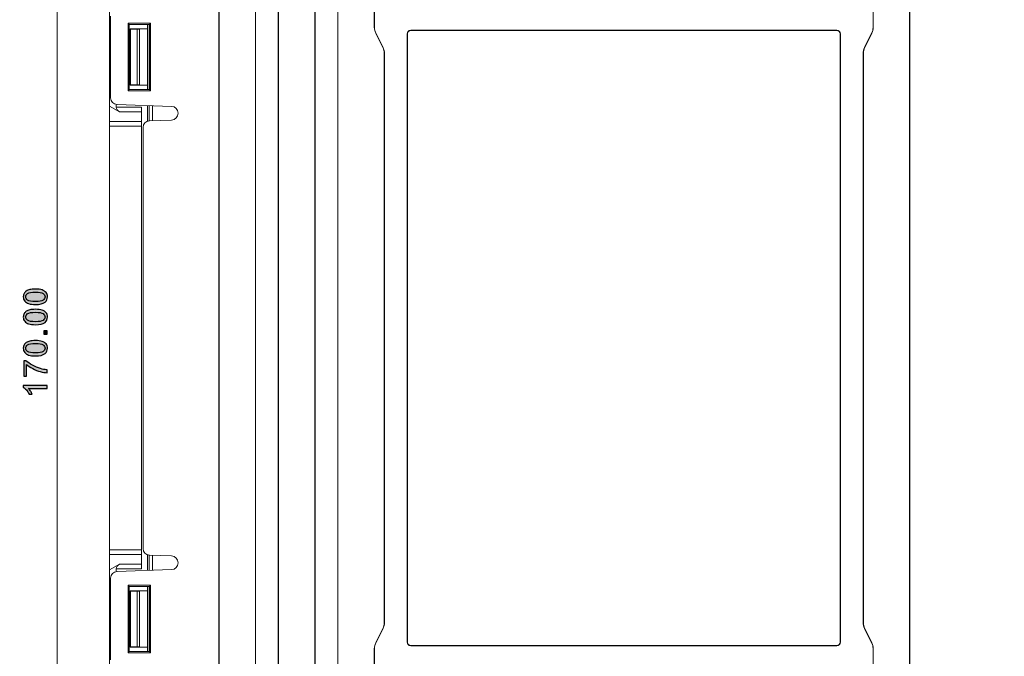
# Model space of a CAD drawing. Header units: millimetres. Extents: x -296 to 295, y -209 to 209.
# Tile 74 of 140: x -175 to -26, y 33 to 129. Entities that reach past the tile are written whole.
import ezdxf

# ---------------------------------------------------------------- set-up
doc = ezdxf.new("R2010")
doc.units = ezdxf.units.MM
doc.header["$MEASUREMENT"] = 0
doc.layers.add('layer 1', color=7, linetype='Continuous')

msp = doc.modelspace()

# ---------------------------------------------------------------- hatches: boundary and pattern name
at = {"layer": 'layer 1'}
h = msp.add_hatch(color=18, dxfattribs=at)
edge = h.paths.add_edge_path()
edge.add_spline(control_points=[(-172.9119, 86.3898), (-173.3344, 86.3898), (-173.676, 86.4331), (-173.9344, 86.5198), (-174.1935, 86.6073), (-174.3927, 86.7365), (-174.5319, 86.9081), (-174.671, 87.079), (-174.7402, 87.2948), (-174.7402, 87.5548), (-174.7402, 87.7465), (-174.7019, 87.9148), (-174.6244, 88.0606), (-174.5469, 88.2056), (-174.4352, 88.3256), (-174.2894, 88.419), (-174.1444, 88.5123), (-173.9669, 88.5856), (-173.7577, 88.639), (-173.5485, 88.6931), (-173.266, 88.7198), (-172.9119, 88.7198), (-172.4919, 88.7198), (-172.1519, 88.6765), (-171.8935, 88.5906), (-171.6344, 88.5048), (-171.4352, 88.3756), (-171.2952, 88.204), (-171.1552, 88.0331), (-171.0852, 87.8165), (-171.0852, 87.5548), (-171.0852, 87.2106), (-171.2077, 86.9398), (-171.4535, 86.7431), (-171.7535, 86.5073), (-172.2394, 86.3898), (-172.9119, 86.3898)], knot_values=[0, 0, 0, 0, 0.08333333, 0.08333333, 0.08333333, 0.16666667, 0.16666667, 0.16666667, 0.25, 0.25, 0.25, 0.33333333, 0.33333333, 0.33333333, 0.41666667, 0.41666667, 0.41666667, 0.5, 0.5, 0.5, 0.58333333, 0.58333333, 0.58333333, 0.66666667, 0.66666667, 0.66666667, 0.75, 0.75, 0.75, 0.83333333, 0.83333333, 0.83333333, 0.91666667, 0.91666667, 0.91666667, 1, 1, 1, 1], degree=3, periodic=1)
h = msp.add_hatch(color=18, dxfattribs=at)
edge = h.paths.add_edge_path()
edge.add_spline(control_points=[(-172.9102, 86.8398), (-172.321, 86.8398), (-171.9294, 86.9081), (-171.736, 87.0456), (-171.5419, 87.1831), (-171.4452, 87.3531), (-171.4452, 87.5548), (-171.4452, 87.7565), (-171.5427, 87.9265), (-171.7369, 88.064), (-171.9319, 88.2015), (-172.3227, 88.2698), (-172.9102, 88.2698), (-173.4994, 88.2698), (-173.891, 88.2015), (-174.0844, 88.064), (-174.2785, 87.9273), (-174.3752, 87.7556), (-174.3752, 87.5498), (-174.3752, 87.3481), (-174.2894, 87.1865), (-174.1185, 87.0656), (-173.901, 86.9148), (-173.4977, 86.8398), (-172.9102, 86.8398)], knot_values=[0, 0, 0, 0, 0.125, 0.125, 0.125, 0.25, 0.25, 0.25, 0.375, 0.375, 0.375, 0.5, 0.5, 0.5, 0.625, 0.625, 0.625, 0.75, 0.75, 0.75, 0.875, 0.875, 0.875, 1, 1, 1, 1], degree=3, periodic=1)
h = msp.add_hatch(color=18, dxfattribs=at)
edge = h.paths.add_edge_path()
edge.add_spline(control_points=[(-172.9119, 83.3312), (-173.3344, 83.3312), (-173.676, 83.3745), (-173.9344, 83.4612), (-174.1935, 83.5487), (-174.3927, 83.6779), (-174.5319, 83.8495), (-174.671, 84.0204), (-174.7402, 84.2362), (-174.7402, 84.4962), (-174.7402, 84.6879), (-174.7019, 84.8562), (-174.6244, 85.002), (-174.5469, 85.147), (-174.4352, 85.267), (-174.2894, 85.3604), (-174.1444, 85.4537), (-173.9669, 85.527), (-173.7577, 85.5804), (-173.5485, 85.6345), (-173.266, 85.6612), (-172.9119, 85.6612), (-172.4919, 85.6612), (-172.1519, 85.6179), (-171.8935, 85.532), (-171.6344, 85.4462), (-171.4352, 85.317), (-171.2952, 85.1454), (-171.1552, 84.9745), (-171.0852, 84.7579), (-171.0852, 84.4962), (-171.0852, 84.152), (-171.2077, 83.8812), (-171.4535, 83.6845), (-171.7535, 83.4487), (-172.2394, 83.3312), (-172.9119, 83.3312)], knot_values=[0, 0, 0, 0, 0.08333333, 0.08333333, 0.08333333, 0.16666667, 0.16666667, 0.16666667, 0.25, 0.25, 0.25, 0.33333333, 0.33333333, 0.33333333, 0.41666667, 0.41666667, 0.41666667, 0.5, 0.5, 0.5, 0.58333333, 0.58333333, 0.58333333, 0.66666667, 0.66666667, 0.66666667, 0.75, 0.75, 0.75, 0.83333333, 0.83333333, 0.83333333, 0.91666667, 0.91666667, 0.91666667, 1, 1, 1, 1], degree=3, periodic=1)
h = msp.add_hatch(color=18, dxfattribs=at)
edge = h.paths.add_edge_path()
edge.add_spline(control_points=[(-172.9102, 83.7812), (-172.321, 83.7812), (-171.9294, 83.8495), (-171.736, 83.987), (-171.5419, 84.1245), (-171.4452, 84.2945), (-171.4452, 84.4962), (-171.4452, 84.6979), (-171.5427, 84.8679), (-171.7369, 85.0054), (-171.9319, 85.1429), (-172.3227, 85.2112), (-172.9102, 85.2112), (-173.4994, 85.2112), (-173.891, 85.1429), (-174.0844, 85.0054), (-174.2785, 84.8687), (-174.3752, 84.697), (-174.3752, 84.4912), (-174.3752, 84.2895), (-174.2894, 84.1279), (-174.1185, 84.007), (-173.901, 83.8562), (-173.4977, 83.7812), (-172.9102, 83.7812)], knot_values=[0, 0, 0, 0, 0.125, 0.125, 0.125, 0.25, 0.25, 0.25, 0.375, 0.375, 0.375, 0.5, 0.5, 0.5, 0.625, 0.625, 0.625, 0.75, 0.75, 0.75, 0.875, 0.875, 0.875, 1, 1, 1, 1], degree=3, periodic=1)
h = msp.add_hatch(color=18, dxfattribs=at)
edge = h.paths.add_edge_path()
edge.add_spline(control_points=[(-171.1452, 81.9092), (-171.1452, 81.9092), (-171.6452, 81.9092), (-171.6452, 81.9092), (-171.6452, 81.9092), (-171.6452, 82.4092), (-171.6452, 82.4092), (-171.6452, 82.4092), (-171.1452, 82.4092), (-171.1452, 82.4092), (-171.1452, 82.4092), (-171.1452, 81.9092), (-171.1452, 81.9092)], knot_values=[0, 0, 0, 0, 0.25, 0.25, 0.25, 0.5, 0.5, 0.5, 0.75, 0.75, 0.75, 1, 1, 1, 1], degree=3, periodic=1)
h = msp.add_hatch(color=18, dxfattribs=at)
edge = h.paths.add_edge_path()
edge.add_spline(control_points=[(-172.9119, 78.6056), (-173.3344, 78.6056), (-173.676, 78.6489), (-173.9344, 78.7356), (-174.1935, 78.8231), (-174.3927, 78.9523), (-174.5319, 79.1239), (-174.671, 79.2948), (-174.7402, 79.5106), (-174.7402, 79.7706), (-174.7402, 79.9623), (-174.7019, 80.1306), (-174.6244, 80.2764), (-174.5469, 80.4214), (-174.4352, 80.5414), (-174.2894, 80.6348), (-174.1444, 80.7281), (-173.9669, 80.8014), (-173.7577, 80.8548), (-173.5485, 80.9089), (-173.266, 80.9356), (-172.9119, 80.9356), (-172.4919, 80.9356), (-172.1519, 80.8923), (-171.8935, 80.8064), (-171.6344, 80.7206), (-171.4352, 80.5914), (-171.2952, 80.4198), (-171.1552, 80.2489), (-171.0852, 80.0323), (-171.0852, 79.7706), (-171.0852, 79.4264), (-171.2077, 79.1556), (-171.4535, 78.9589), (-171.7535, 78.7231), (-172.2394, 78.6056), (-172.9119, 78.6056)], knot_values=[0, 0, 0, 0, 0.08333333, 0.08333333, 0.08333333, 0.16666667, 0.16666667, 0.16666667, 0.25, 0.25, 0.25, 0.33333333, 0.33333333, 0.33333333, 0.41666667, 0.41666667, 0.41666667, 0.5, 0.5, 0.5, 0.58333333, 0.58333333, 0.58333333, 0.66666667, 0.66666667, 0.66666667, 0.75, 0.75, 0.75, 0.83333333, 0.83333333, 0.83333333, 0.91666667, 0.91666667, 0.91666667, 1, 1, 1, 1], degree=3, periodic=1)
h = msp.add_hatch(color=18, dxfattribs=at)
edge = h.paths.add_edge_path()
edge.add_spline(control_points=[(-172.9102, 79.0556), (-172.321, 79.0556), (-171.9294, 79.1239), (-171.736, 79.2614), (-171.5419, 79.3989), (-171.4452, 79.5689), (-171.4452, 79.7706), (-171.4452, 79.9723), (-171.5427, 80.1423), (-171.7369, 80.2798), (-171.9319, 80.4173), (-172.3227, 80.4856), (-172.9102, 80.4856), (-173.4994, 80.4856), (-173.891, 80.4173), (-174.0844, 80.2798), (-174.2785, 80.1431), (-174.3752, 79.9714), (-174.3752, 79.7656), (-174.3752, 79.5639), (-174.2894, 79.4023), (-174.1185, 79.2814), (-173.901, 79.1306), (-173.4977, 79.0556), (-172.9102, 79.0556)], knot_values=[0, 0, 0, 0, 0.125, 0.125, 0.125, 0.25, 0.25, 0.25, 0.375, 0.375, 0.375, 0.5, 0.5, 0.5, 0.625, 0.625, 0.625, 0.75, 0.75, 0.75, 0.875, 0.875, 0.875, 1, 1, 1, 1], degree=3, periodic=1)
h = msp.add_hatch(color=18, dxfattribs=at)
edge = h.paths.add_edge_path()
edge.add_spline(control_points=[(-174.2602, 75.572), (-174.2602, 75.572), (-174.6802, 75.572), (-174.6802, 75.572), (-174.6802, 75.572), (-174.6802, 77.887), (-174.6802, 77.887), (-174.6802, 77.887), (-174.3402, 77.887), (-174.3402, 77.887), (-174.0977, 77.6595), (-173.7752, 77.4328), (-173.3727, 77.2095), (-172.9702, 76.9853), (-172.556, 76.8128), (-172.1302, 76.6903), (-171.831, 76.6028), (-171.5019, 76.5462), (-171.1452, 76.522), (-171.1452, 76.522), (-171.1452, 76.072), (-171.1452, 76.072), (-171.4269, 76.077), (-171.7677, 76.132), (-172.1669, 76.2378), (-172.5669, 76.3437), (-172.9519, 76.4945), (-173.3227, 76.692), (-173.6935, 76.8895), (-174.006, 77.0995), (-174.2602, 77.322), (-174.2602, 77.322), (-174.2602, 75.572), (-174.2602, 75.572)], knot_values=[0, 0, 0, 0, 0.09090909, 0.09090909, 0.09090909, 0.18181818, 0.18181818, 0.18181818, 0.27272727, 0.27272727, 0.27272727, 0.36363636, 0.36363636, 0.36363636, 0.45454545, 0.45454545, 0.45454545, 0.54545455, 0.54545455, 0.54545455, 0.63636364, 0.63636364, 0.63636364, 0.72727273, 0.72727273, 0.72727273, 0.81818182, 0.81818182, 0.81818182, 0.90909091, 0.90909091, 0.90909091, 1, 1, 1, 1], degree=3, periodic=1)
h = msp.add_hatch(color=18, dxfattribs=at)
edge = h.paths.add_edge_path()
edge.add_spline(control_points=[(-171.1452, 74.1384), (-171.1452, 74.1384), (-171.1452, 73.6984), (-171.1452, 73.6984), (-171.1452, 73.6984), (-173.9469, 73.6984), (-173.9469, 73.6984), (-173.8452, 73.5926), (-173.7444, 73.4534), (-173.6435, 73.2817), (-173.5427, 73.1101), (-173.4669, 72.9551), (-173.4169, 72.8184), (-173.4169, 72.8184), (-173.8419, 72.8184), (-173.8419, 72.8184), (-173.9569, 73.0642), (-174.0969, 73.2792), (-174.2619, 73.4634), (-174.426, 73.6476), (-174.5852, 73.7784), (-174.7402, 73.8551), (-174.7402, 73.8551), (-174.7402, 74.1384), (-174.7402, 74.1384), (-174.7402, 74.1384), (-171.1452, 74.1384), (-171.1452, 74.1384)], knot_values=[0, 0, 0, 0, 0.11111111, 0.11111111, 0.11111111, 0.22222222, 0.22222222, 0.22222222, 0.33333333, 0.33333333, 0.33333333, 0.44444444, 0.44444444, 0.44444444, 0.55555556, 0.55555556, 0.55555556, 0.66666667, 0.66666667, 0.66666667, 0.77777778, 0.77777778, 0.77777778, 0.88888889, 0.88888889, 0.88888889, 1, 1, 1, 1], degree=3, periodic=1)

# ---------------------------------------------------------------- linework, layer by layer
at = {"layer": 'layer 1', "color": 1, "lineweight": 0}
msp.add_open_spline([(295.3283, 209.2747), (295.3283, 209.2747), (295.3283, -208.9236), (295.3283, -208.9236), (295.3283, -208.9236), (-296.1944, -208.9236), (-296.1944, -208.9236), (-296.1944, -208.9236), (-296.1944, 209.2747), (-296.1944, 209.2747), (-296.1944, 209.2747), (295.3283, 209.2747), (295.3283, 209.2747)], degree=3, knots=[0, 0, 0, 0, 0.25, 0.25, 0.25, 0.5, 0.5, 0.5, 0.75, 0.75, 0.75, 1, 1, 1, 1], dxfattribs=at)
at = {"layer": 'layer 1', "color": 5, "lineweight": 0}
msp.add_open_spline([(-281.2487, 194.7284), (-281.2487, 194.7284), (-281.2487, -197.0649), (-281.2487, -197.0649), (-281.2487, -197.0649), (283.3586, -197.0649), (283.3586, -197.0649)], degree=3, knots=[0, 0, 0, 0, 0.5, 0.5, 0.5, 1, 1, 1, 1], dxfattribs=at)
at = {"layer": 'layer 1', "lineweight": 0}
msp.add_open_spline([(-169.62, -8.6473), (-169.62, -8.6473), (-169.62, 161.3214), (-169.62, 161.3214)], degree=3, dxfattribs=at)
at = {"layer": 'layer 1', "lineweight": 9}
for points in [[(-161.672, -8.5763), (-161.672, -8.5763), (-161.672, 161.3198), (-161.672, 161.3198)], [(-145.122, 1.4214), (-145.122, 1.4214), (-145.122, 161.2214), (-145.122, 161.2214)], [(-139.622, 161.2214), (-139.622, 161.2214), (-139.622, 1.4214), (-139.622, 1.4214)], [(-136.122, 1.4214), (-136.122, 1.4214), (-136.122, 161.2214), (-136.122, 161.2214)], [(-130.622, 161.2214), (-130.622, 161.2214), (-130.622, 1.4214), (-130.622, 1.4214)], [(-127.122, 1.4214), (-127.122, 1.4214), (-127.122, 161.2214), (-127.122, 161.2214)], [(-121.622, 161.2214), (-121.622, 161.2214), (-121.622, 128.2935), (-121.622, 128.2935)], [(-46.122, 128.2935), (-46.122, 128.2935), (-46.122, 161.2214), (-46.122, 161.2214)], [(-40.622, 1.4214), (-40.622, 1.4214), (-40.622, 161.2214), (-40.622, 161.2214)], [(-145.1573, 160.8214), (-145.1573, 160.8214), (-145.1573, 1.8214), (-145.1573, 1.8214)], [(-139.5868, 160.8214), (-139.5868, 160.8214), (-139.5868, 1.8214), (-139.5868, 1.8214)], [(-136.1573, 160.8214), (-136.1573, 160.8214), (-136.1573, 1.8214), (-136.1573, 1.8214)], [(-130.5868, 160.8214), (-130.5868, 160.8214), (-130.5868, 1.8214), (-130.5868, 1.8214)], [(-127.1573, 160.8214), (-127.1573, 160.8214), (-127.1573, 1.8214), (-127.1573, 1.8214)], [(-121.5868, 160.8214), (-121.5868, 160.8214), (-121.5868, 128.2935), (-121.5868, 128.2935)], [(-46.1573, 160.8214), (-46.1573, 160.8214), (-46.1573, 128.2935), (-46.1573, 128.2935)], [(-40.5868, 160.8214), (-40.5868, 160.8214), (-40.5868, 1.821), (-40.5868, 1.821)], [(-161.522, 117.6432), (-161.522, 117.6432), (-161.522, 129.9995), (-161.522, 129.9995)], [(-158.8728, 118.722), (-158.8728, 118.722), (-158.8728, 128.9207), (-158.8728, 128.9207)], [(-158.8728, 128.9207), (-158.8728, 128.9207), (-155.4703, 128.9207), (-155.4703, 128.9207)], [(-158.6974, 128.7448), (-158.6974, 128.7448), (-158.8728, 128.9202), (-158.8728, 128.9202)], [(-158.6974, 128.7448), (-158.6974, 128.7448), (-155.6462, 128.7453), (-155.6462, 128.7453)], [(-158.6974, 118.8979), (-158.6974, 118.8979), (-158.6974, 128.7448), (-158.6974, 128.7448)], [(-155.922, 128.0678), (-155.922, 128.0678), (-155.922, 128.7453), (-155.922, 128.7453)], [(-155.696, 118.8974), (-155.696, 118.8974), (-155.696, 128.7453), (-155.696, 128.7453)], [(-155.6462, 128.7453), (-155.6462, 128.7453), (-155.4703, 128.9212), (-155.4703, 128.9212)], [(-155.6462, 128.7453), (-155.6462, 128.7453), (-155.6462, 118.8974), (-155.6462, 118.8974)], [(-155.4703, 128.9207), (-155.4703, 128.9207), (-155.4703, 118.722), (-155.4703, 118.722)], [(-121.5868, 128.2935), (-121.5868, 128.2935), (-121.622, 128.2935), (-121.622, 128.2935)], [(-121.622, 128.2935), (-121.622, 127.983), (-121.5497, 127.6768), (-121.4109, 127.3991)], [(-121.5868, 128.2935), (-121.5868, 127.9885), (-121.5157, 127.6876), (-121.3793, 127.4148)], [(-46.3647, 127.4148), (-46.2283, 127.6876), (-46.1573, 127.9885), (-46.1573, 128.2935)], [(-46.3332, 127.3991), (-46.1943, 127.6768), (-46.122, 127.983), (-46.122, 128.2935)], [(-158.572, 119.5714), (-158.572, 119.5714), (-158.572, 128.0714), (-158.572, 128.0714)], [(-158.5406, 128.0399), (-158.5406, 128.0399), (-158.572, 128.0714), (-158.572, 128.0714)], [(-158.572, 128.0714), (-158.572, 128.0714), (-155.922, 128.0714), (-155.922, 128.0714)], [(-158.5406, 119.6028), (-158.5406, 119.6028), (-158.5406, 128.0399), (-158.5406, 128.0399)], [(-158.5406, 128.0399), (-158.5406, 128.0399), (-157.5291, 128.0399), (-157.5291, 128.0399)], [(-157.5291, 128.0399), (-157.3965, 128.0399), (-157.2693, 128.0409), (-157.1756, 128.0425)], [(-157.5291, 119.6028), (-157.5291, 119.6028), (-157.5291, 128.0399), (-157.5291, 128.0399)], [(-155.9291, 128.0642), (-155.9291, 128.0642), (-157.1756, 128.0425), (-157.1756, 128.0425)], [(-157.1756, 128.0425), (-157.1756, 128.0425), (-157.1756, 119.6002), (-157.1756, 119.6002)], [(-155.9291, 128.0654), (-155.9291, 128.0654), (-155.9291, 119.5773), (-155.9291, 119.5773)], [(-121.4109, 127.3991), (-121.4109, 127.3991), (-121.3793, 127.4148), (-121.3793, 127.4148)], [(-120.3332, 125.2436), (-120.3332, 125.2436), (-121.4109, 127.3991), (-121.4109, 127.3991)], [(-121.3793, 127.4148), (-121.3793, 127.4148), (-120.3016, 125.2594), (-120.3016, 125.2594)], [(-116.6573, 127.3214), (-116.6573, 127.3214), (-116.6573, 35.3214), (-116.6573, 35.3214)], [(-116.622, 35.3214), (-116.622, 35.3214), (-116.622, 127.3214), (-116.622, 127.3214)], [(-116.122, 127.8566), (-116.122, 127.8566), (-51.622, 127.8566), (-51.622, 127.8566)], [(-116.122, 127.8214), (-116.122, 127.8214), (-51.622, 127.8214), (-51.622, 127.8214)], [(-51.122, 127.3214), (-51.122, 127.3214), (-51.122, 35.3214), (-51.122, 35.3214)], [(-51.0868, 127.3214), (-51.0868, 127.3214), (-51.0868, 35.3214), (-51.0868, 35.3214)], [(-47.4424, 125.2594), (-47.4424, 125.2594), (-46.3647, 127.4148), (-46.3647, 127.4148)], [(-46.3332, 127.3991), (-46.3332, 127.3991), (-47.4109, 125.2436), (-47.4109, 125.2436)], [(-120.122, 124.3492), (-120.122, 124.6597), (-120.1943, 124.9659), (-120.3332, 125.2436)], [(-120.0868, 124.3492), (-120.0868, 124.6652), (-120.1603, 124.9768), (-120.3016, 125.2594)], [(-47.4424, 125.2594), (-47.5837, 124.9768), (-47.6573, 124.6652), (-47.6573, 124.3492)], [(-47.4109, 125.2436), (-47.5497, 124.9659), (-47.622, 124.6597), (-47.622, 124.3492)], [(-120.122, 124.3492), (-120.122, 124.3492), (-120.122, 38.2935), (-120.122, 38.2935)], [(-120.0868, 124.3492), (-120.0868, 124.3492), (-120.0868, 38.2935), (-120.0868, 38.2935)], [(-47.6573, 38.2935), (-47.6573, 38.2935), (-47.6573, 124.3492), (-47.6573, 124.3492)], [(-47.622, 38.2935), (-47.622, 38.2935), (-47.622, 124.3492), (-47.622, 124.3492)], [(-158.5406, 119.6028), (-158.5406, 119.6028), (-158.572, 119.5714), (-158.572, 119.5714)], [(-155.922, 119.5714), (-155.922, 119.5714), (-158.572, 119.5714), (-158.572, 119.5714)], [(-157.5291, 119.6028), (-157.5291, 119.6028), (-158.5406, 119.6028), (-158.5406, 119.6028)], [(-157.1756, 119.6002), (-157.2693, 119.6019), (-157.3965, 119.6028), (-157.5291, 119.6028)], [(-157.1756, 119.6002), (-157.1756, 119.6002), (-155.9291, 119.5785), (-155.9291, 119.5785)], [(-155.922, 118.8974), (-155.922, 118.8974), (-155.922, 119.5749), (-155.922, 119.5749)], [(-158.6974, 118.8979), (-158.6974, 118.8979), (-158.8728, 118.7225), (-158.8728, 118.7225)], [(-155.4703, 118.722), (-155.4703, 118.722), (-158.8728, 118.722), (-158.8728, 118.722)], [(-155.6462, 118.8974), (-155.6462, 118.8974), (-158.6974, 118.8979), (-158.6974, 118.8979)], [(-155.6462, 118.8974), (-155.6462, 118.8974), (-155.4703, 118.7215), (-155.4703, 118.7215)], [(-160.1647, 115.5285), (-160.1647, 115.5285), (-161.672, 116.3987), (-161.672, 116.3987)], [(-161.522, 117.6432), (-161.522, 117.1045), (-161.0953, 116.6626), (-160.5569, 116.6438)], [(-160.672, 116.2356), (-160.672, 116.2356), (-160.672, 116.6706), (-160.672, 116.6706)], [(-160.672, 116.2356), (-160.672, 116.2356), (-156.837, 116.2356), (-156.837, 116.2356)], [(-160.672, 116.2356), (-160.672, 115.9703), (-160.4895, 115.716), (-160.1647, 115.5285)], [(-160.5569, 116.6438), (-160.5569, 116.6438), (-152.3214, 116.3563), (-152.3214, 116.3563)], [(-156.8421, 115.5285), (-156.8388, 115.716), (-156.837, 115.9703), (-156.837, 116.2356)], [(-156.837, 116.2356), (-156.837, 116.2356), (-156.837, 46.4071), (-156.837, 46.4071)], [(-155.922, 114.1083), (-155.922, 114.1083), (-155.922, 116.482), (-155.922, 116.482)], [(-155.696, 114.17), (-155.696, 114.17), (-155.696, 116.4741), (-155.696, 116.4741)], [(-155.172, 114.1869), (-155.172, 114.1869), (-155.172, 116.4558), (-155.172, 116.4558)], [(-156.8421, 115.5285), (-156.8421, 115.5285), (-160.1647, 115.5285), (-160.1647, 115.5285)], [(-156.8676, 114.0642), (-156.8676, 114.0642), (-156.8421, 115.5285), (-156.8421, 115.5285)], [(-161.672, 114.0642), (-161.672, 114.0642), (-156.8676, 114.0642), (-156.8676, 114.0642)], [(-156.8728, 113.3571), (-156.8728, 113.3571), (-161.672, 113.3571), (-161.672, 113.3571)], [(-156.8676, 114.0642), (-156.8709, 113.8767), (-156.8728, 113.6224), (-156.8728, 113.3571)], [(-156.8728, 49.2856), (-156.8728, 49.2856), (-156.8728, 113.3571), (-156.8728, 113.3571)], [(-155.6569, 114.17), (-156.1953, 114.1512), (-156.622, 113.7093), (-156.622, 113.1706)], [(-152.3214, 114.2865), (-152.3214, 114.2865), (-155.6569, 114.17), (-155.6569, 114.17)], [(-156.622, 113.1706), (-156.622, 113.1706), (-156.622, 49.4721), (-156.622, 49.4721)], [(-161.672, 49.2856), (-161.672, 49.2856), (-156.8728, 49.2856), (-156.8728, 49.2856)], [(-156.8728, 49.2856), (-156.8728, 49.0203), (-156.8709, 48.766), (-156.8676, 48.5785)], [(-156.622, 49.4721), (-156.622, 48.9334), (-156.1953, 48.4915), (-155.6569, 48.4727)], [(-156.8676, 48.5785), (-156.8676, 48.5785), (-161.672, 48.5785), (-161.672, 48.5785)], [(-156.8421, 47.1142), (-156.8421, 47.1142), (-156.8676, 48.5785), (-156.8676, 48.5785)], [(-155.922, 46.1607), (-155.922, 46.1607), (-155.922, 48.5344), (-155.922, 48.5344)], [(-155.696, 46.1686), (-155.696, 46.1686), (-155.696, 48.4727), (-155.696, 48.4727)], [(-155.6569, 48.4727), (-155.6569, 48.4727), (-152.3214, 48.3563), (-152.3214, 48.3563)], [(-155.172, 46.1869), (-155.172, 46.1869), (-155.172, 48.4558), (-155.172, 48.4558)], [(-160.1647, 47.1142), (-160.1647, 47.1142), (-161.672, 46.244), (-161.672, 46.244)], [(-160.1647, 47.1142), (-160.4895, 46.9267), (-160.672, 46.6724), (-160.672, 46.4071)], [(-160.672, 45.9721), (-160.672, 45.9721), (-160.672, 46.4071), (-160.672, 46.4071)], [(-156.837, 46.4071), (-156.837, 46.4071), (-160.672, 46.4071), (-160.672, 46.4071)], [(-152.3214, 46.2865), (-152.3214, 46.2865), (-160.5569, 45.9989), (-160.5569, 45.9989)], [(-160.1647, 47.1142), (-160.1647, 47.1142), (-156.8421, 47.1142), (-156.8421, 47.1142)], [(-156.837, 46.4071), (-156.837, 46.6724), (-156.8388, 46.9267), (-156.8421, 47.1142)], [(-160.5569, 45.9989), (-161.0953, 45.9801), (-161.522, 45.5382), (-161.522, 44.9995)], [(-161.522, 32.6432), (-161.522, 32.6432), (-161.522, 44.9995), (-161.522, 44.9995)], [(-158.8728, 33.722), (-158.8728, 33.722), (-158.8728, 43.9207), (-158.8728, 43.9207)], [(-158.8728, 43.9207), (-158.8728, 43.9207), (-155.4703, 43.9207), (-155.4703, 43.9207)], [(-158.6974, 43.7448), (-158.6974, 43.7448), (-158.8728, 43.9202), (-158.8728, 43.9202)], [(-158.6974, 43.7448), (-158.6974, 43.7448), (-155.6462, 43.7453), (-155.6462, 43.7453)], [(-158.6974, 33.8979), (-158.6974, 33.8979), (-158.6974, 43.7448), (-158.6974, 43.7448)], [(-155.922, 43.0678), (-155.922, 43.0678), (-155.922, 43.7453), (-155.922, 43.7453)], [(-155.696, 33.8974), (-155.696, 33.8974), (-155.696, 43.7453), (-155.696, 43.7453)], [(-155.6462, 43.7453), (-155.6462, 43.7453), (-155.4703, 43.9212), (-155.4703, 43.9212)], [(-155.6462, 43.7453), (-155.6462, 43.7453), (-155.6462, 33.8974), (-155.6462, 33.8974)], [(-155.4703, 43.9207), (-155.4703, 43.9207), (-155.4703, 33.722), (-155.4703, 33.722)], [(-158.572, 34.5714), (-158.572, 34.5714), (-158.572, 43.0714), (-158.572, 43.0714)], [(-158.5406, 43.0399), (-158.5406, 43.0399), (-158.572, 43.0714), (-158.572, 43.0714)], [(-158.572, 43.0714), (-158.572, 43.0714), (-155.922, 43.0714), (-155.922, 43.0714)], [(-158.5406, 34.6028), (-158.5406, 34.6028), (-158.5406, 43.0399), (-158.5406, 43.0399)], [(-158.5406, 43.0399), (-158.5406, 43.0399), (-157.5291, 43.0399), (-157.5291, 43.0399)], [(-157.5291, 43.0399), (-157.3965, 43.0399), (-157.2693, 43.0409), (-157.1756, 43.0425)], [(-157.5291, 34.6028), (-157.5291, 34.6028), (-157.5291, 43.0399), (-157.5291, 43.0399)], [(-155.9291, 43.0642), (-155.9291, 43.0642), (-157.1756, 43.0425), (-157.1756, 43.0425)], [(-157.1756, 43.0425), (-157.1756, 43.0425), (-157.1756, 34.6002), (-157.1756, 34.6002)], [(-155.9291, 43.0654), (-155.9291, 43.0654), (-155.9291, 34.5773), (-155.9291, 34.5773)], [(-121.4109, 35.2436), (-121.4109, 35.2436), (-120.3332, 37.3991), (-120.3332, 37.3991)], [(-120.3016, 37.3833), (-120.3016, 37.3833), (-121.3793, 35.2279), (-121.3793, 35.2279)], [(-120.3332, 37.3991), (-120.1943, 37.6768), (-120.122, 37.983), (-120.122, 38.2935)], [(-120.3016, 37.3833), (-120.1603, 37.6659), (-120.0868, 37.9775), (-120.0868, 38.2935)], [(-47.6573, 38.2935), (-47.6573, 37.9775), (-47.5837, 37.6659), (-47.4424, 37.3833)], [(-47.622, 38.2935), (-47.622, 37.983), (-47.5497, 37.6768), (-47.4109, 37.3991)], [(-46.3647, 35.2279), (-46.3647, 35.2279), (-47.4424, 37.3833), (-47.4424, 37.3833)], [(-47.4109, 37.3991), (-47.4109, 37.3991), (-46.3332, 35.2436), (-46.3332, 35.2436)], [(-158.5406, 34.6028), (-158.5406, 34.6028), (-158.572, 34.5714), (-158.572, 34.5714)], [(-155.922, 34.5714), (-155.922, 34.5714), (-158.572, 34.5714), (-158.572, 34.5714)], [(-157.5291, 34.6028), (-157.5291, 34.6028), (-158.5406, 34.6028), (-158.5406, 34.6028)], [(-157.1756, 34.6002), (-157.2693, 34.6019), (-157.3965, 34.6028), (-157.5291, 34.6028)], [(-157.1756, 34.6002), (-157.1756, 34.6002), (-155.9291, 34.5785), (-155.9291, 34.5785)], [(-155.922, 33.8974), (-155.922, 33.8974), (-155.922, 34.5749), (-155.922, 34.5749)], [(-121.4109, 35.2436), (-121.5497, 34.9659), (-121.622, 34.6597), (-121.622, 34.3492)], [(-121.622, 34.3492), (-121.622, 34.3492), (-121.622, 1.4214), (-121.622, 1.4214)], [(-121.3793, 35.2279), (-121.5157, 34.9551), (-121.5868, 34.6542), (-121.5868, 34.3492)], [(-121.5868, 34.3492), (-121.5868, 34.3492), (-121.5868, 1.8214), (-121.5868, 1.8214)], [(-51.622, 34.8214), (-51.622, 34.8214), (-116.122, 34.8214), (-116.122, 34.8214)], [(-51.622, 34.7861), (-51.622, 34.7861), (-116.122, 34.7861), (-116.122, 34.7861)], [(-46.3332, 35.2436), (-46.3332, 35.2436), (-46.3647, 35.2279), (-46.3647, 35.2279)], [(-46.1573, 34.3492), (-46.1573, 34.6542), (-46.2283, 34.9551), (-46.3647, 35.2279)], [(-46.122, 34.3492), (-46.122, 34.6597), (-46.1943, 34.9659), (-46.3332, 35.2436)], [(-46.1573, 34.3492), (-46.1573, 34.3492), (-46.122, 34.3492), (-46.122, 34.3492)], [(-46.1573, 34.3492), (-46.1573, 34.3492), (-46.1573, 1.8214), (-46.1573, 1.8214)], [(-46.122, 1.4214), (-46.122, 1.4214), (-46.122, 34.3492), (-46.122, 34.3492)], [(-158.6974, 33.8979), (-158.6974, 33.8979), (-158.8728, 33.7225), (-158.8728, 33.7225)], [(-155.4703, 33.722), (-155.4703, 33.722), (-158.8728, 33.722), (-158.8728, 33.722)], [(-155.6462, 33.8974), (-155.6462, 33.8974), (-158.6974, 33.8979), (-158.6974, 33.8979)], [(-155.6462, 33.8974), (-155.6462, 33.8974), (-155.4703, 33.7215), (-155.4703, 33.7215)]]:
    msp.add_open_spline(points, degree=3, dxfattribs=at)
for points in [[(-116.122, 127.8566), (-116.264, 127.8566), (-116.4001, 127.8002), (-116.5005, 127.6998), (-116.6009, 127.5995), (-116.6573, 127.4633), (-116.6573, 127.3214)], [(-116.122, 127.8214), (-116.2546, 127.8214), (-116.3818, 127.7687), (-116.4756, 127.6749), (-116.5693, 127.5811), (-116.622, 127.454), (-116.622, 127.3214)], [(-51.0868, 127.3214), (-51.0868, 127.4633), (-51.1432, 127.5995), (-51.2435, 127.6998), (-51.3439, 127.8002), (-51.4801, 127.8566), (-51.622, 127.8566)], [(-51.122, 127.3214), (-51.122, 127.454), (-51.1747, 127.5811), (-51.2685, 127.6749), (-51.3622, 127.7687), (-51.4894, 127.8214), (-51.622, 127.8214)], [(-152.3214, 114.2865), (-151.7639, 114.3059), (-151.322, 114.7635), (-151.322, 115.3213), (-151.322, 115.8792), (-151.7639, 116.3368), (-152.3214, 116.3563)], [(-152.3214, 46.2865), (-151.7639, 46.3059), (-151.322, 46.7635), (-151.322, 47.3213), (-151.322, 47.8792), (-151.7639, 48.3368), (-152.3214, 48.3563)], [(-116.6573, 35.3214), (-116.6573, 35.1794), (-116.6009, 35.0432), (-116.5005, 34.9429), (-116.4001, 34.8425), (-116.264, 34.7861), (-116.122, 34.7861)], [(-116.622, 35.3214), (-116.622, 35.1887), (-116.5693, 35.0616), (-116.4756, 34.9678), (-116.3818, 34.874), (-116.2546, 34.8214), (-116.122, 34.8214)], [(-51.622, 34.7861), (-51.4801, 34.7861), (-51.3439, 34.8425), (-51.2435, 34.9429), (-51.1432, 35.0432), (-51.0868, 35.1794), (-51.0868, 35.3214)], [(-51.622, 34.8214), (-51.4894, 34.8214), (-51.3622, 34.874), (-51.2685, 34.9678), (-51.1747, 35.0616), (-51.122, 35.1887), (-51.122, 35.3214)]]:
    msp.add_open_spline(points, degree=3, knots=[0, 0, 0, 0, 0.5, 0.5, 0.5, 1, 1, 1, 1], dxfattribs=at)
at = {"layer": 'layer 1'}
for points, knots in [([(-172.9119, 86.3898), (-173.3344, 86.3898), (-173.676, 86.4331), (-173.9344, 86.5198), (-174.1935, 86.6073), (-174.3927, 86.7365), (-174.5319, 86.9081), (-174.671, 87.079), (-174.7402, 87.2948), (-174.7402, 87.5548), (-174.7402, 87.7465), (-174.7019, 87.9148), (-174.6244, 88.0606), (-174.5469, 88.2056), (-174.4352, 88.3256), (-174.2894, 88.419), (-174.1444, 88.5123), (-173.9669, 88.5856), (-173.7577, 88.639), (-173.5485, 88.6931), (-173.266, 88.7198), (-172.9119, 88.7198), (-172.4919, 88.7198), (-172.1519, 88.6765), (-171.8935, 88.5906), (-171.6344, 88.5048), (-171.4352, 88.3756), (-171.2952, 88.204), (-171.1552, 88.0331), (-171.0852, 87.8165), (-171.0852, 87.5548), (-171.0852, 87.2106), (-171.2077, 86.9398), (-171.4535, 86.7431), (-171.7535, 86.5073), (-172.2394, 86.3898), (-172.9119, 86.3898)], [0, 0, 0, 0, 0.08333333, 0.08333333, 0.08333333, 0.16666667, 0.16666667, 0.16666667, 0.25, 0.25, 0.25, 0.33333333, 0.33333333, 0.33333333, 0.41666667, 0.41666667, 0.41666667, 0.5, 0.5, 0.5, 0.58333333, 0.58333333, 0.58333333, 0.66666667, 0.66666667, 0.66666667, 0.75, 0.75, 0.75, 0.83333333, 0.83333333, 0.83333333, 0.91666667, 0.91666667, 0.91666667, 1, 1, 1, 1]), ([(-172.9102, 86.8398), (-172.321, 86.8398), (-171.9294, 86.9081), (-171.736, 87.0456), (-171.5419, 87.1831), (-171.4452, 87.3531), (-171.4452, 87.5548), (-171.4452, 87.7565), (-171.5427, 87.9265), (-171.7369, 88.064), (-171.9319, 88.2015), (-172.3227, 88.2698), (-172.9102, 88.2698), (-173.4994, 88.2698), (-173.891, 88.2015), (-174.0844, 88.064), (-174.2785, 87.9273), (-174.3752, 87.7556), (-174.3752, 87.5498), (-174.3752, 87.3481), (-174.2894, 87.1865), (-174.1185, 87.0656), (-173.901, 86.9148), (-173.4977, 86.8398), (-172.9102, 86.8398)], [0, 0, 0, 0, 0.125, 0.125, 0.125, 0.25, 0.25, 0.25, 0.375, 0.375, 0.375, 0.5, 0.5, 0.5, 0.625, 0.625, 0.625, 0.75, 0.75, 0.75, 0.875, 0.875, 0.875, 1, 1, 1, 1]), ([(-172.9119, 83.3312), (-173.3344, 83.3312), (-173.676, 83.3745), (-173.9344, 83.4612), (-174.1935, 83.5487), (-174.3927, 83.6779), (-174.5319, 83.8495), (-174.671, 84.0204), (-174.7402, 84.2362), (-174.7402, 84.4962), (-174.7402, 84.6879), (-174.7019, 84.8562), (-174.6244, 85.002), (-174.5469, 85.147), (-174.4352, 85.267), (-174.2894, 85.3604), (-174.1444, 85.4537), (-173.9669, 85.527), (-173.7577, 85.5804), (-173.5485, 85.6345), (-173.266, 85.6612), (-172.9119, 85.6612), (-172.4919, 85.6612), (-172.1519, 85.6179), (-171.8935, 85.532), (-171.6344, 85.4462), (-171.4352, 85.317), (-171.2952, 85.1454), (-171.1552, 84.9745), (-171.0852, 84.7579), (-171.0852, 84.4962), (-171.0852, 84.152), (-171.2077, 83.8812), (-171.4535, 83.6845), (-171.7535, 83.4487), (-172.2394, 83.3312), (-172.9119, 83.3312)], [0, 0, 0, 0, 0.08333333, 0.08333333, 0.08333333, 0.16666667, 0.16666667, 0.16666667, 0.25, 0.25, 0.25, 0.33333333, 0.33333333, 0.33333333, 0.41666667, 0.41666667, 0.41666667, 0.5, 0.5, 0.5, 0.58333333, 0.58333333, 0.58333333, 0.66666667, 0.66666667, 0.66666667, 0.75, 0.75, 0.75, 0.83333333, 0.83333333, 0.83333333, 0.91666667, 0.91666667, 0.91666667, 1, 1, 1, 1]), ([(-172.9102, 83.7812), (-172.321, 83.7812), (-171.9294, 83.8495), (-171.736, 83.987), (-171.5419, 84.1245), (-171.4452, 84.2945), (-171.4452, 84.4962), (-171.4452, 84.6979), (-171.5427, 84.8679), (-171.7369, 85.0054), (-171.9319, 85.1429), (-172.3227, 85.2112), (-172.9102, 85.2112), (-173.4994, 85.2112), (-173.891, 85.1429), (-174.0844, 85.0054), (-174.2785, 84.8687), (-174.3752, 84.697), (-174.3752, 84.4912), (-174.3752, 84.2895), (-174.2894, 84.1279), (-174.1185, 84.007), (-173.901, 83.8562), (-173.4977, 83.7812), (-172.9102, 83.7812)], [0, 0, 0, 0, 0.125, 0.125, 0.125, 0.25, 0.25, 0.25, 0.375, 0.375, 0.375, 0.5, 0.5, 0.5, 0.625, 0.625, 0.625, 0.75, 0.75, 0.75, 0.875, 0.875, 0.875, 1, 1, 1, 1]), ([(-171.1452, 81.9092), (-171.1452, 81.9092), (-171.6452, 81.9092), (-171.6452, 81.9092), (-171.6452, 81.9092), (-171.6452, 82.4092), (-171.6452, 82.4092), (-171.6452, 82.4092), (-171.1452, 82.4092), (-171.1452, 82.4092), (-171.1452, 82.4092), (-171.1452, 81.9092), (-171.1452, 81.9092)], [0, 0, 0, 0, 0.25, 0.25, 0.25, 0.5, 0.5, 0.5, 0.75, 0.75, 0.75, 1, 1, 1, 1]), ([(-172.9119, 78.6056), (-173.3344, 78.6056), (-173.676, 78.6489), (-173.9344, 78.7356), (-174.1935, 78.8231), (-174.3927, 78.9523), (-174.5319, 79.1239), (-174.671, 79.2948), (-174.7402, 79.5106), (-174.7402, 79.7706), (-174.7402, 79.9623), (-174.7019, 80.1306), (-174.6244, 80.2764), (-174.5469, 80.4214), (-174.4352, 80.5414), (-174.2894, 80.6348), (-174.1444, 80.7281), (-173.9669, 80.8014), (-173.7577, 80.8548), (-173.5485, 80.9089), (-173.266, 80.9356), (-172.9119, 80.9356), (-172.4919, 80.9356), (-172.1519, 80.8923), (-171.8935, 80.8064), (-171.6344, 80.7206), (-171.4352, 80.5914), (-171.2952, 80.4198), (-171.1552, 80.2489), (-171.0852, 80.0323), (-171.0852, 79.7706), (-171.0852, 79.4264), (-171.2077, 79.1556), (-171.4535, 78.9589), (-171.7535, 78.7231), (-172.2394, 78.6056), (-172.9119, 78.6056)], [0, 0, 0, 0, 0.08333333, 0.08333333, 0.08333333, 0.16666667, 0.16666667, 0.16666667, 0.25, 0.25, 0.25, 0.33333333, 0.33333333, 0.33333333, 0.41666667, 0.41666667, 0.41666667, 0.5, 0.5, 0.5, 0.58333333, 0.58333333, 0.58333333, 0.66666667, 0.66666667, 0.66666667, 0.75, 0.75, 0.75, 0.83333333, 0.83333333, 0.83333333, 0.91666667, 0.91666667, 0.91666667, 1, 1, 1, 1]), ([(-172.9102, 79.0556), (-172.321, 79.0556), (-171.9294, 79.1239), (-171.736, 79.2614), (-171.5419, 79.3989), (-171.4452, 79.5689), (-171.4452, 79.7706), (-171.4452, 79.9723), (-171.5427, 80.1423), (-171.7369, 80.2798), (-171.9319, 80.4173), (-172.3227, 80.4856), (-172.9102, 80.4856), (-173.4994, 80.4856), (-173.891, 80.4173), (-174.0844, 80.2798), (-174.2785, 80.1431), (-174.3752, 79.9714), (-174.3752, 79.7656), (-174.3752, 79.5639), (-174.2894, 79.4023), (-174.1185, 79.2814), (-173.901, 79.1306), (-173.4977, 79.0556), (-172.9102, 79.0556)], [0, 0, 0, 0, 0.125, 0.125, 0.125, 0.25, 0.25, 0.25, 0.375, 0.375, 0.375, 0.5, 0.5, 0.5, 0.625, 0.625, 0.625, 0.75, 0.75, 0.75, 0.875, 0.875, 0.875, 1, 1, 1, 1]), ([(-174.2602, 75.572), (-174.2602, 75.572), (-174.6802, 75.572), (-174.6802, 75.572), (-174.6802, 75.572), (-174.6802, 77.887), (-174.6802, 77.887), (-174.6802, 77.887), (-174.3402, 77.887), (-174.3402, 77.887), (-174.0977, 77.6595), (-173.7752, 77.4328), (-173.3727, 77.2095), (-172.9702, 76.9853), (-172.556, 76.8128), (-172.1302, 76.6903), (-171.831, 76.6028), (-171.5019, 76.5462), (-171.1452, 76.522), (-171.1452, 76.522), (-171.1452, 76.072), (-171.1452, 76.072), (-171.4269, 76.077), (-171.7677, 76.132), (-172.1669, 76.2378), (-172.5669, 76.3437), (-172.9519, 76.4945), (-173.3227, 76.692), (-173.6935, 76.8895), (-174.006, 77.0995), (-174.2602, 77.322), (-174.2602, 77.322), (-174.2602, 75.572), (-174.2602, 75.572)], [0, 0, 0, 0, 0.09090909, 0.09090909, 0.09090909, 0.18181818, 0.18181818, 0.18181818, 0.27272727, 0.27272727, 0.27272727, 0.36363636, 0.36363636, 0.36363636, 0.45454545, 0.45454545, 0.45454545, 0.54545455, 0.54545455, 0.54545455, 0.63636364, 0.63636364, 0.63636364, 0.72727273, 0.72727273, 0.72727273, 0.81818182, 0.81818182, 0.81818182, 0.90909091, 0.90909091, 0.90909091, 1, 1, 1, 1]), ([(-171.1452, 74.1384), (-171.1452, 74.1384), (-171.1452, 73.6984), (-171.1452, 73.6984), (-171.1452, 73.6984), (-173.9469, 73.6984), (-173.9469, 73.6984), (-173.8452, 73.5926), (-173.7444, 73.4534), (-173.6435, 73.2817), (-173.5427, 73.1101), (-173.4669, 72.9551), (-173.4169, 72.8184), (-173.4169, 72.8184), (-173.8419, 72.8184), (-173.8419, 72.8184), (-173.9569, 73.0642), (-174.0969, 73.2792), (-174.2619, 73.4634), (-174.426, 73.6476), (-174.5852, 73.7784), (-174.7402, 73.8551), (-174.7402, 73.8551), (-174.7402, 74.1384), (-174.7402, 74.1384), (-174.7402, 74.1384), (-171.1452, 74.1384), (-171.1452, 74.1384)], [0, 0, 0, 0, 0.11111111, 0.11111111, 0.11111111, 0.22222222, 0.22222222, 0.22222222, 0.33333333, 0.33333333, 0.33333333, 0.44444444, 0.44444444, 0.44444444, 0.55555556, 0.55555556, 0.55555556, 0.66666667, 0.66666667, 0.66666667, 0.77777778, 0.77777778, 0.77777778, 0.88888889, 0.88888889, 0.88888889, 1, 1, 1, 1])]:
    msp.add_open_spline(points, degree=3, knots=knots, dxfattribs=at)

doc.saveas('drawing.dxf')
